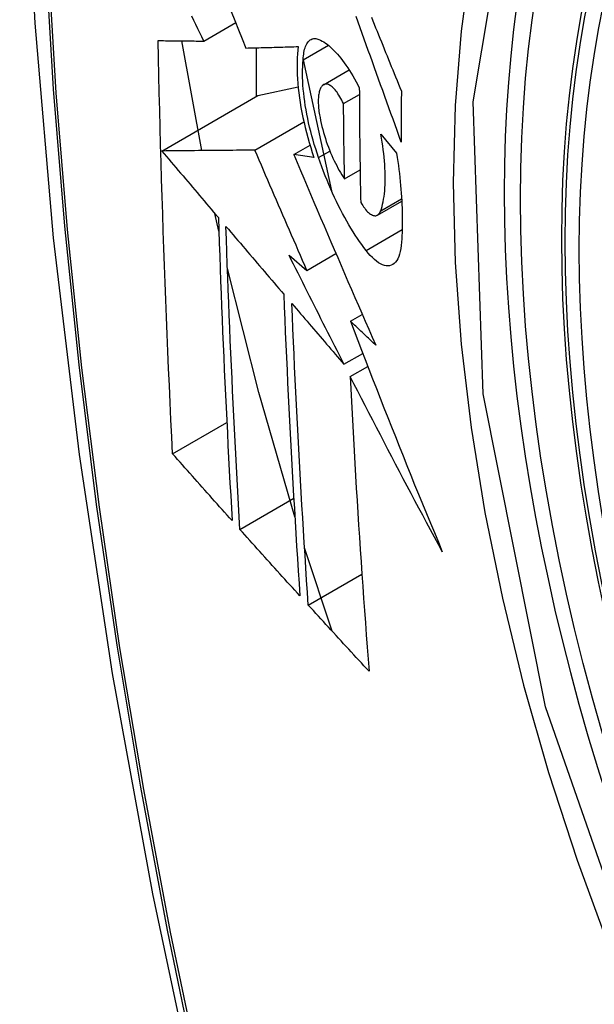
# Model space of a CAD drawing. Header units: inches. Extents: x 378.5 to 447.1, y 142.6 to 213.3.
# Tile 101 of 112: x 410.687 to 410.811, y 186.712 to 186.924. Entities that reach past the tile are written whole.
import ezdxf

# ---------------------------------------------------------------- set-up
doc = ezdxf.new("R2010")
doc.units = ezdxf.units.IN
doc.header["$MEASUREMENT"] = 0
doc.layers.add('Visible Edges(ANSI)', color=7, linetype='Continuous', lineweight=25)
doc.layers.add('Visible Tangent Edges(ANSI)', color=7, linetype='Continuous', lineweight=25)

msp = doc.modelspace()

# ---------------------------------------------------------------- linework, layer by layer
at = {"layer": 'Visible Edges(ANSI)'}
for p, q in [((410.72633, 186.9198), (410.73324, 186.92379)), ((410.72591, 186.89614), (410.72159, 186.91984)), ((410.74781, 186.91574), (410.75327, 186.91888)), ((410.73766, 186.91835), (410.73766, 186.90782)), ((410.74781, 186.91571), (410.75397, 186.88743)), ((410.75222, 186.91037), (410.75775, 186.91356)), ((410.71727, 186.89605), (410.73802, 186.90803)), ((410.73802, 186.90803), (410.74672, 186.90991)), ((410.75655, 186.90628), (410.75996, 186.90825)), ((410.73739, 186.89624), (410.74797, 186.90235)), ((410.76457, 186.89969), (410.76802, 186.89556)), ((410.74579, 186.89528), (410.7493, 186.8973)), ((410.75014, 186.89465), (410.74579, 186.89528)), ((410.75677, 186.89008), (410.76012, 186.89202)), ((410.76388, 186.88222), (410.76911, 186.88524)), ((410.72959, 186.87874), (410.72874, 186.88256)), ((410.74477, 186.87356), (410.74863, 186.87028)), ((410.74863, 186.87028), (410.7549, 186.8739)), ((410.75803, 186.8593), (410.76059, 186.86078)), ((410.75664, 186.85001), (410.76069, 186.85235)), ((410.75799, 186.84736), (410.76178, 186.84955)), ((410.71961, 186.83066), (410.73132, 186.83742)), ((410.73414, 186.81435), (410.74579, 186.82108)), ((410.75405, 186.79239), (410.74812, 186.81036)), ((410.74893, 186.79799), (410.76051, 186.80467))]:
    msp.add_line(p, q, dxfattribs=at)
at = {"layer": 'Visible Edges(ANSI)', "flags": 128}
for points in [[(410.7406, 187.34685), (410.72775, 187.30879), (410.71669, 187.26961), (410.7074, 187.22937), (410.69984, 187.18815), (410.69399, 187.14601), (410.68985, 187.10302), (410.68737, 187.05922), (410.68655, 187.0147), (410.68737, 186.9695), (410.6898, 186.92369), (410.69382, 186.87734), (410.69941, 186.8305), (410.70656, 186.78325), (410.71524, 186.73565), (410.72543, 186.68778), (410.73711, 186.63969)], [(410.72633, 186.9198), (410.7259, 186.92069), (410.72548, 186.92158), (410.72505, 186.92247), (410.72463, 186.92336), (410.72421, 186.92425), (410.72378, 186.92514)], [(410.73227, 186.92619), (410.73307, 186.92421), (410.73387, 186.92224), (410.73466, 186.92027), (410.73546, 186.9183)], [(410.76903, 186.89798), (410.76858, 186.89921), (410.76814, 186.90045), (410.76769, 186.90168), (410.76724, 186.90292), (410.76679, 186.90415), (410.76634, 186.90539), (410.7659, 186.90663), (410.76545, 186.90786), (410.765, 186.9091), (410.76456, 186.91034), (410.76411, 186.91157), (410.76367, 186.91281), (410.76322, 186.91405), (410.76278, 186.91528), (410.76234, 186.91652), (410.76189, 186.91775), (410.76145, 186.91898), (410.76101, 186.92021), (410.76057, 186.92144), (410.76013, 186.92267), (410.7597, 186.92389), (410.75926, 186.92512)], [(410.76256, 186.92493), (410.76287, 186.92418), (410.76317, 186.92342), (410.76348, 186.92267), (410.76379, 186.92191), (410.76409, 186.92115), (410.7644, 186.9204), (410.76471, 186.91964), (410.76502, 186.91888), (410.76533, 186.91812), (410.76564, 186.91736), (410.76595, 186.9166), (410.76625, 186.91584), (410.76656, 186.91508), (410.76687, 186.91432), (410.76718, 186.91356), (410.76749, 186.9128), (410.7678, 186.91204), (410.76811, 186.91128), (410.76842, 186.91052), (410.76873, 186.90977), (410.76904, 186.90901)], [(410.71961, 186.83066), (410.71943, 186.83434), (410.71925, 186.83803), (410.71908, 186.84171), (410.71891, 186.8454), (410.71875, 186.84909), (410.71858, 186.85279), (410.71843, 186.85649), (410.71828, 186.86019), (410.71813, 186.86389), (410.71798, 186.8676), (410.71785, 186.87131), (410.71771, 186.87503), (410.71758, 186.87875), (410.71746, 186.88247), (410.71734, 186.8862), (410.71722, 186.88993), (410.71711, 186.89367), (410.71701, 186.89741), (410.71691, 186.90115), (410.71681, 186.9049), (410.71672, 186.90864), (410.71664, 186.91239), (410.71656, 186.91614), (410.71649, 186.9199)], [(410.71649, 186.9199), (410.71688, 186.91989), (410.71727, 186.91989), (410.71766, 186.91989), (410.71806, 186.91988), (410.71846, 186.91988), (410.71886, 186.91987), (410.71926, 186.91987), (410.71967, 186.91986), (410.72008, 186.91986), (410.72049, 186.91986), (410.7209, 186.91985), (410.72132, 186.91985), (410.72173, 186.91984), (410.72215, 186.91984), (410.72256, 186.91983), (410.72298, 186.91983), (410.7234, 186.91983), (410.72382, 186.91982), (410.72424, 186.91982), (410.72466, 186.91981), (410.72507, 186.91981), (410.72549, 186.9198), (410.72591, 186.9198), (410.72633, 186.9198)], [(410.73546, 186.9183), (410.73592, 186.91831), (410.73639, 186.91832), (410.73685, 186.91833), (410.73732, 186.91835), (410.73778, 186.91836), (410.73825, 186.91837), (410.73872, 186.91838), (410.73919, 186.91839), (410.73966, 186.91841), (410.74013, 186.91842), (410.74061, 186.91843), (410.74108, 186.91844), (410.74155, 186.91846), (410.74202, 186.91847), (410.7425, 186.91848), (410.74297, 186.9185), (410.74345, 186.91851), (410.74392, 186.91852), (410.7444, 186.91853), (410.74487, 186.91855), (410.74535, 186.91856), (410.74582, 186.91857), (410.74629, 186.91859), (410.74677, 186.9186)], [(410.74677, 186.9186), (410.74667, 186.91783), (410.74659, 186.91703), (410.74653, 186.9162), (410.7465, 186.91533), (410.74649, 186.91444), (410.7465, 186.91352), (410.74653, 186.91258), (410.74658, 186.91161), (410.74665, 186.91063), (410.74675, 186.90962), (410.74687, 186.9086), (410.74701, 186.90756), (410.74716, 186.90651), (410.74734, 186.90545), (410.74754, 186.90438), (410.74776, 186.9033), (410.748, 186.90222), (410.74825, 186.90113), (410.74853, 186.90005), (410.74882, 186.89896), (410.74913, 186.89788), (410.74945, 186.8968), (410.74979, 186.89572), (410.75014, 186.89465)], [(410.74781, 186.91574), (410.74784, 186.91617), (410.74788, 186.91658), (410.74793, 186.91698), (410.74799, 186.91735), (410.74806, 186.91771), (410.74814, 186.91805), (410.74824, 186.91836), (410.74834, 186.91865), (410.74846, 186.91892), (410.74859, 186.91917), (410.74872, 186.9194), (410.74887, 186.9196), (410.74903, 186.91978), (410.74919, 186.91993), (410.74936, 186.92006), (410.74954, 186.92017), (410.74973, 186.92025), (410.74992, 186.9203), (410.75013, 186.92034), (410.75033, 186.92035), (410.75055, 186.92033), (410.75077, 186.9203), (410.75099, 186.92023), (410.75122, 186.92015)], [(410.75122, 186.92015), (410.75157, 186.91999), (410.75192, 186.91981), (410.75227, 186.9196), (410.75263, 186.91936), (410.75299, 186.9191), (410.75336, 186.91881), (410.75372, 186.91849), (410.75409, 186.91815), (410.75447, 186.91779), (410.75484, 186.9174), (410.75521, 186.91698), (410.75558, 186.91655), (410.75596, 186.91609), (410.75633, 186.91561), (410.7567, 186.9151), (410.75707, 186.91458), (410.75744, 186.91403), (410.75781, 186.91347), (410.75818, 186.91288), (410.75854, 186.91228), (410.7589, 186.91165), (410.75925, 186.91101), (410.7596, 186.91036), (410.75995, 186.90968)], [(410.75113, 186.89463), (410.75082, 186.89556), (410.75052, 186.89649), (410.75023, 186.89743), (410.74996, 186.89837), (410.74969, 186.89931), (410.74945, 186.90025), (410.74921, 186.9012), (410.749, 186.90214), (410.74879, 186.90308), (410.74861, 186.90402), (410.74844, 186.90494), (410.74828, 186.90586), (410.74815, 186.90677), (410.74803, 186.90767), (410.74793, 186.90856), (410.74784, 186.90943), (410.74777, 186.91029), (410.74773, 186.91113), (410.7477, 186.91195), (410.74768, 186.91276), (410.74769, 186.91354), (410.74771, 186.91429), (410.74775, 186.91503), (410.74781, 186.91574)], [(410.75196, 186.91017), (410.75185, 186.91005), (410.75176, 186.90992), (410.75166, 186.90977), (410.75158, 186.90961), (410.7515, 186.90944), (410.75142, 186.90925), (410.75135, 186.90904), (410.75129, 186.90883), (410.75124, 186.9086), (410.7512, 186.90835), (410.75116, 186.9081), (410.75113, 186.90783), (410.7511, 186.90755), (410.75109, 186.90726), (410.75108, 186.90696), (410.75108, 186.90665), (410.75108, 186.90633), (410.7511, 186.906), (410.75112, 186.90567), (410.75115, 186.90532), (410.75119, 186.90497), (410.75123, 186.90462), (410.75129, 186.90426), (410.75135, 186.90389)], [(410.75655, 186.90628), (410.75635, 186.90668), (410.75616, 186.90706), (410.75596, 186.90743), (410.75575, 186.90778), (410.75555, 186.90812), (410.75534, 186.90843), (410.75513, 186.90873), (410.75492, 186.909), (410.75471, 186.90926), (410.7545, 186.90949), (410.75429, 186.9097), (410.75409, 186.90989), (410.75388, 186.91005), (410.75368, 186.91019), (410.75348, 186.91031), (410.75329, 186.9104), (410.7531, 186.91046), (410.75291, 186.9105), (410.75274, 186.91051), (410.75256, 186.9105), (410.7524, 186.91045), (410.75225, 186.91039), (410.7521, 186.91029), (410.75196, 186.91017)], [(410.75995, 186.90968), (410.75996, 186.90864), (410.75996, 186.90761), (410.75996, 186.90657), (410.75997, 186.90554), (410.75998, 186.9045), (410.75998, 186.90347), (410.75999, 186.90244), (410.76, 186.9014), (410.76001, 186.90037), (410.76002, 186.89934), (410.76003, 186.89831), (410.76005, 186.89728), (410.76006, 186.89625), (410.76007, 186.89522), (410.76009, 186.89419), (410.7601, 186.89316), (410.76012, 186.89213), (410.76013, 186.8911), (410.76015, 186.89008), (410.76017, 186.88905), (410.76019, 186.88802), (410.76021, 186.887), (410.76023, 186.88597), (410.76025, 186.88495)], [(410.76904, 186.90901), (410.76904, 186.90855), (410.76904, 186.90809), (410.76903, 186.90763), (410.76903, 186.90716), (410.76903, 186.9067), (410.76903, 186.90624), (410.76903, 186.90578), (410.76903, 186.90532), (410.76903, 186.90486), (410.76903, 186.9044), (410.76902, 186.90394), (410.76902, 186.90349), (410.76902, 186.90303), (410.76902, 186.90257), (410.76902, 186.90211), (410.76902, 186.90165), (410.76903, 186.90119), (410.76903, 186.90073), (410.76903, 186.90027), (410.76903, 186.89981), (410.76903, 186.89936), (410.76903, 186.8989), (410.76903, 186.89844), (410.76903, 186.89798)], [(410.75677, 186.89008), (410.75676, 186.89076), (410.75674, 186.89143), (410.75673, 186.8921), (410.75672, 186.89278), (410.75671, 186.89345), (410.7567, 186.89412), (410.75668, 186.8948), (410.75667, 186.89547), (410.75666, 186.89615), (410.75665, 186.89682), (410.75664, 186.8975), (410.75663, 186.89817), (410.75662, 186.89885), (410.75662, 186.89952), (410.75661, 186.9002), (410.7566, 186.90087), (410.75659, 186.90155), (410.75658, 186.90222), (410.75658, 186.9029), (410.75657, 186.90358), (410.75656, 186.90425), (410.75656, 186.90493), (410.75655, 186.90561), (410.75655, 186.90628)], [(410.75135, 186.90389), (410.75146, 186.90326), (410.75159, 186.90262), (410.75173, 186.90198), (410.75188, 186.90134), (410.75205, 186.90069), (410.75223, 186.90005), (410.75242, 186.89941), (410.75261, 186.89877), (410.75282, 186.89814), (410.75304, 186.89751), (410.75327, 186.89689), (410.7535, 186.89628), (410.75375, 186.89568), (410.754, 186.8951), (410.75426, 186.89452), (410.75452, 186.89396), (410.75479, 186.89341), (410.75506, 186.89289), (410.75534, 186.89237), (410.75562, 186.89188), (410.7559, 186.8914), (410.75619, 186.89094), (410.75648, 186.8905), (410.75677, 186.89008)], [(410.76457, 186.88315), (410.76472, 186.8836), (410.76486, 186.88408), (410.76499, 186.88458), (410.76511, 186.8851), (410.76521, 186.88565), (410.7653, 186.88623), (410.76538, 186.88683), (410.76544, 186.88745), (410.76549, 186.88809), (410.76552, 186.88875), (410.76555, 186.88943), (410.76555, 186.89014), (410.76555, 186.89086), (410.76553, 186.8916), (410.76549, 186.89235), (410.76544, 186.89312), (410.76538, 186.89391), (410.7653, 186.8947), (410.76522, 186.89551), (410.76511, 186.89633), (410.765, 186.89716), (410.76487, 186.89799), (410.76473, 186.89884), (410.76457, 186.89969)], [(410.73739, 186.89624), (410.73661, 186.89624), (410.73582, 186.89623), (410.73503, 186.89622), (410.73424, 186.89621), (410.73344, 186.89621), (410.73264, 186.8962), (410.73183, 186.89619), (410.73102, 186.89618), (410.7302, 186.89618), (410.72938, 186.89617), (410.72855, 186.89616), (410.72772, 186.89615), (410.72688, 186.89615), (410.72603, 186.89614), (410.72518, 186.89613), (410.72433, 186.89612), (410.72347, 186.89611), (410.7226, 186.8961), (410.72173, 186.8961), (410.72085, 186.89609), (410.71996, 186.89608), (410.71907, 186.89607), (410.71818, 186.89606), (410.71727, 186.89605)], [(410.71727, 186.89605), (410.71778, 186.89546), (410.71829, 186.89486), (410.7188, 186.89426), (410.7193, 186.89366), (410.71981, 186.89306), (410.72032, 186.89246), (410.72083, 186.89187), (410.72134, 186.89127), (410.72185, 186.89067), (410.72236, 186.89007), (410.72287, 186.88947), (410.72338, 186.88887), (410.72389, 186.88827), (410.7244, 186.88767), (410.72491, 186.88707), (410.72542, 186.88647), (410.72593, 186.88587), (410.72644, 186.88528), (410.72695, 186.88468), (410.72746, 186.88408), (410.72796, 186.88348), (410.72847, 186.88288), (410.72898, 186.88228), (410.72949, 186.88168)], [(410.74863, 186.87028), (410.74816, 186.87136), (410.74769, 186.87244), (410.74721, 186.87352), (410.74674, 186.8746), (410.74627, 186.87569), (410.7458, 186.87677), (410.74533, 186.87785), (410.74485, 186.87893), (410.74438, 186.88002), (410.74391, 186.8811), (410.74344, 186.88218), (410.74298, 186.88327), (410.74251, 186.88435), (410.74204, 186.88543), (410.74157, 186.88651), (410.7411, 186.8876), (410.74064, 186.88868), (410.74017, 186.88976), (410.73971, 186.89084), (410.73924, 186.89192), (410.73878, 186.893), (410.73831, 186.89408), (410.73785, 186.89516), (410.73739, 186.89624)], [(410.74579, 186.89528), (410.74651, 186.89358), (410.74723, 186.89188), (410.74795, 186.89017), (410.74868, 186.88846), (410.7494, 186.88676), (410.75013, 186.88504), (410.75086, 186.88333), (410.75159, 186.88162), (410.75232, 186.8799), (410.75306, 186.87818), (410.7538, 186.87647), (410.75453, 186.87475), (410.75528, 186.87303), (410.75602, 186.87131), (410.75676, 186.86959), (410.7575, 186.86787), (410.75825, 186.86616), (410.759, 186.86444), (410.75975, 186.86272), (410.76049, 186.86101), (410.76125, 186.85929), (410.762, 186.85758), (410.76275, 186.85587), (410.7635, 186.85416)], [(410.76802, 186.89556), (410.76815, 186.89467), (410.76827, 186.89379), (410.76839, 186.89291), (410.7685, 186.89204), (410.7686, 186.89118), (410.7687, 186.89032), (410.76878, 186.88947), (410.76886, 186.88863), (410.76894, 186.88779), (410.769, 186.88696), (410.76906, 186.88614), (410.76911, 186.88533), (410.76915, 186.88453), (410.76918, 186.88374), (410.76921, 186.88295), (410.76923, 186.88218), (410.76924, 186.88141), (410.76924, 186.88066), (410.76923, 186.87992), (410.76922, 186.87919), (410.7692, 186.87847), (410.76917, 186.87776), (410.76914, 186.87706), (410.7691, 186.87638)], [(410.76141, 186.87459), (410.76094, 186.87521), (410.76047, 186.87585), (410.76, 186.87651), (410.75953, 186.87719), (410.75907, 186.87789), (410.75861, 186.87862), (410.75815, 186.87937), (410.75769, 186.88013), (410.75724, 186.88092), (410.75679, 186.88173), (410.75634, 186.88255), (410.7559, 186.88339), (410.75547, 186.88425), (410.75504, 186.88513), (410.75461, 186.88603), (410.75419, 186.88693), (410.75378, 186.88785), (410.75338, 186.88879), (410.75298, 186.88974), (410.75259, 186.89069), (410.75222, 186.89166), (410.75184, 186.89264), (410.75148, 186.89363), (410.75113, 186.89463)], [(410.76025, 186.88495), (410.76046, 186.8846), (410.76068, 186.88428), (410.76089, 186.88397), (410.76111, 186.88368), (410.76132, 186.88342), (410.76154, 186.88317), (410.76175, 186.88295), (410.76196, 186.88275), (410.76217, 186.88258), (410.76238, 186.88243), (410.76258, 186.88231), (410.76278, 186.88221), (410.76297, 186.88214), (410.76316, 186.8821), (410.76334, 186.88208), (410.76351, 186.88209), (410.76367, 186.88213), (410.76383, 186.88219), (410.76398, 186.88228), (410.76412, 186.8824), (410.76425, 186.88255), (410.76436, 186.88272), (410.76447, 186.88293), (410.76457, 186.88315)], [(410.72949, 186.88168), (410.72958, 186.87893), (410.72968, 186.87618), (410.72978, 186.87343), (410.72988, 186.87068), (410.72998, 186.86793), (410.73009, 186.86519), (410.73019, 186.86245), (410.73031, 186.85972), (410.73042, 186.85698), (410.73054, 186.85425), (410.73066, 186.85152), (410.73078, 186.8488), (410.73091, 186.84607), (410.73104, 186.84335), (410.73117, 186.84063), (410.7313, 186.83791), (410.73144, 186.83519), (410.73157, 186.83248), (410.73171, 186.82977), (410.73186, 186.82706), (410.732, 186.82435), (410.73215, 186.82164), (410.7323, 186.81894), (410.73245, 186.81623)], [(410.73414, 186.81435), (410.73398, 186.81706), (410.73383, 186.81977), (410.73368, 186.82249), (410.73353, 186.8252), (410.73339, 186.82792), (410.73324, 186.83064), (410.7331, 186.83335), (410.73296, 186.83607), (410.73283, 186.83879), (410.73269, 186.84151), (410.73256, 186.84423), (410.73244, 186.84696), (410.73231, 186.84968), (410.73219, 186.85241), (410.73207, 186.85513), (410.73195, 186.85786), (410.73184, 186.86059), (410.73173, 186.86332), (410.73162, 186.86606), (410.73151, 186.8688), (410.73141, 186.87153), (410.73131, 186.87428), (410.73122, 186.87702), (410.73113, 186.87977)], [(410.73113, 186.87977), (410.73165, 186.87916), (410.73216, 186.87855), (410.73268, 186.87794), (410.7332, 186.87733), (410.73372, 186.87673), (410.73424, 186.87612), (410.73476, 186.87551), (410.73528, 186.8749), (410.7358, 186.87429), (410.73632, 186.87368), (410.73685, 186.87307), (410.73737, 186.87246), (410.73789, 186.87185), (410.73841, 186.87124), (410.73893, 186.87063), (410.73945, 186.87002), (410.73997, 186.86941), (410.7405, 186.8688), (410.74102, 186.86819), (410.74154, 186.86758), (410.74206, 186.86697), (410.74258, 186.86636), (410.7431, 186.86575), (410.74363, 186.86514)], [(410.7691, 186.87638), (410.76903, 186.87565), (410.76893, 186.87497), (410.76881, 186.87434), (410.76865, 186.87377), (410.76847, 186.87325), (410.76826, 186.87279), (410.76803, 186.87238), (410.76777, 186.87204), (410.76748, 186.87176), (410.76718, 186.87154), (410.76686, 186.87138), (410.76651, 186.87128), (410.76615, 186.87124), (410.76577, 186.87126), (410.76538, 186.87134), (410.76497, 186.87148), (410.76455, 186.87168), (410.76412, 186.87193), (410.76369, 186.87224), (410.76324, 186.87261), (410.76279, 186.87303), (410.76233, 186.8735), (410.76187, 186.87402), (410.76141, 186.87459)], [(410.75664, 186.85001), (410.75614, 186.85099), (410.75564, 186.85197), (410.75514, 186.85295), (410.75464, 186.85393), (410.75415, 186.85491), (410.75365, 186.85589), (410.75315, 186.85687), (410.75265, 186.85786), (410.75216, 186.85884), (410.75166, 186.85982), (410.75117, 186.8608), (410.75067, 186.86179), (410.75018, 186.86277), (410.74968, 186.86375), (410.74919, 186.86473), (410.7487, 186.86572), (410.7482, 186.8667), (410.74771, 186.86768), (410.74722, 186.86866), (410.74673, 186.86964), (410.74624, 186.87062), (410.74575, 186.8716), (410.74526, 186.87258), (410.74477, 186.87356)], [(410.74603, 186.81706), (410.73823, 186.84392), (410.73145, 186.87066)], [(410.74363, 186.86514), (410.74373, 186.8624), (410.74385, 186.85965), (410.74396, 186.85691), (410.74408, 186.85417), (410.7442, 186.85144), (410.74433, 186.8487), (410.74446, 186.84597), (410.74459, 186.84325), (410.74473, 186.84052), (410.74487, 186.8378), (410.74501, 186.83508), (410.74515, 186.83236), (410.7453, 186.82965), (410.74545, 186.82694), (410.74561, 186.82423), (410.74576, 186.82153), (410.74592, 186.81883), (410.74608, 186.81613), (410.74625, 186.81343), (410.74641, 186.81074), (410.74658, 186.80805), (410.74675, 186.80536), (410.74693, 186.80268), (410.7471, 186.8)], [(410.74893, 186.79799), (410.74875, 186.80068), (410.74857, 186.80338), (410.7484, 186.80607), (410.74822, 186.80877), (410.74805, 186.81147), (410.74789, 186.81417), (410.74772, 186.81687), (410.74756, 186.81957), (410.7474, 186.82228), (410.74724, 186.82498), (410.74709, 186.82769), (410.74694, 186.8304), (410.74679, 186.83311), (410.74665, 186.83582), (410.7465, 186.83854), (410.74637, 186.84126), (410.74623, 186.84398), (410.7461, 186.8467), (410.74597, 186.84943), (410.74585, 186.85215), (410.74572, 186.85488), (410.74561, 186.85762), (410.74549, 186.86036), (410.74538, 186.8631)], [(410.74538, 186.8631), (410.74585, 186.86255), (410.74632, 186.86201), (410.74678, 186.86146), (410.74725, 186.86092), (410.74772, 186.86037), (410.74819, 186.85983), (410.74866, 186.85928), (410.74913, 186.85874), (410.74959, 186.85819), (410.75006, 186.85764), (410.75053, 186.8571), (410.751, 186.85655), (410.75147, 186.85601), (410.75194, 186.85546), (410.75241, 186.85491), (410.75288, 186.85437), (410.75335, 186.85382), (410.75382, 186.85328), (410.75429, 186.85273), (410.75476, 186.85219), (410.75523, 186.85164), (410.7557, 186.8511), (410.75617, 186.85055), (410.75664, 186.85001)], [(410.7635, 186.85416), (410.76328, 186.85437), (410.76305, 186.85459), (410.76282, 186.8548), (410.76259, 186.85502), (410.76236, 186.85523), (410.76213, 186.85544), (410.76191, 186.85566), (410.76168, 186.85587), (410.76145, 186.85609), (410.76122, 186.8563), (410.76099, 186.85651), (410.76076, 186.85673), (410.76054, 186.85694), (410.76031, 186.85716), (410.76008, 186.85737), (410.75985, 186.85758), (410.75962, 186.8578), (410.75939, 186.85801), (410.75917, 186.85823), (410.75894, 186.85844), (410.75871, 186.85866), (410.75848, 186.85887), (410.75825, 186.85908), (410.75803, 186.8593)], [(410.75803, 186.8593), (410.75882, 186.85722), (410.75962, 186.85515), (410.76041, 186.85307), (410.76122, 186.851), (410.76202, 186.84892), (410.76283, 186.84684), (410.76364, 186.84477), (410.76445, 186.84269), (410.76527, 186.84061), (410.76609, 186.83853), (410.76691, 186.83646), (410.76774, 186.83438), (410.76857, 186.83231), (410.7694, 186.83023), (410.77023, 186.82815), (410.77107, 186.82608), (410.77191, 186.824), (410.77276, 186.82193), (410.7736, 186.81986), (410.77446, 186.81778), (410.77531, 186.81571), (410.77617, 186.81364), (410.77703, 186.81157), (410.77789, 186.8095)], [(410.77789, 186.8095), (410.77704, 186.81107), (410.77619, 186.81265), (410.77535, 186.81422), (410.7745, 186.8158), (410.77366, 186.81738), (410.77282, 186.81896), (410.77197, 186.82053), (410.77114, 186.82211), (410.7703, 186.82369), (410.76946, 186.82527), (410.76863, 186.82685), (410.7678, 186.82844), (410.76697, 186.83002), (410.76614, 186.8316), (410.76532, 186.83318), (410.7645, 186.83476), (410.76368, 186.83634), (410.76286, 186.83791), (410.76204, 186.83949), (410.76123, 186.84107), (410.76041, 186.84264), (410.75961, 186.84422), (410.7588, 186.84579), (410.75799, 186.84736)], [(410.75799, 186.84736), (410.75812, 186.84468), (410.75826, 186.84199), (410.75839, 186.83931), (410.75854, 186.83663), (410.75868, 186.83395), (410.75883, 186.83128), (410.75898, 186.8286), (410.75914, 186.82593), (410.7593, 186.82327), (410.75946, 186.8206), (410.75963, 186.81794), (410.7598, 186.81529), (410.75997, 186.81263), (410.76015, 186.80998), (410.76033, 186.80734), (410.76051, 186.80469), (410.7607, 186.80206), (410.76088, 186.79942), (410.76107, 186.79679), (410.76126, 186.79417), (410.76146, 186.79155), (410.76165, 186.78894), (410.76185, 186.78633), (410.76205, 186.78372)], [(410.73245, 186.81623), (410.73191, 186.81683), (410.73138, 186.81743), (410.73084, 186.81804), (410.7303, 186.81864), (410.72977, 186.81924), (410.72923, 186.81984), (410.72869, 186.82044), (410.72816, 186.82104), (410.72762, 186.82164), (410.72709, 186.82224), (410.72655, 186.82284), (410.72601, 186.82345), (410.72548, 186.82405), (410.72494, 186.82465), (410.72441, 186.82525), (410.72387, 186.82585), (410.72334, 186.82645), (410.72281, 186.82705), (410.72227, 186.82766), (410.72174, 186.82826), (410.72121, 186.82886), (410.72067, 186.82946), (410.72014, 186.83006), (410.71961, 186.83066)], [(410.7471, 186.8), (410.74656, 186.80059), (410.74602, 186.80119), (410.74548, 186.80179), (410.74493, 186.80238), (410.74439, 186.80298), (410.74385, 186.80358), (410.74331, 186.80418), (410.74277, 186.80478), (410.74222, 186.80537), (410.74168, 186.80597), (410.74114, 186.80657), (410.7406, 186.80717), (410.74006, 186.80777), (410.73952, 186.80837), (410.73898, 186.80897), (410.73844, 186.80956), (410.7379, 186.81016), (410.73736, 186.81076), (410.73683, 186.81136), (410.73629, 186.81196), (410.73575, 186.81256), (410.73521, 186.81315), (410.73468, 186.81375), (410.73414, 186.81435)], [(410.76205, 186.78372), (410.7615, 186.78432), (410.76095, 186.78491), (410.7604, 186.7855), (410.75985, 186.7861), (410.7593, 186.78669), (410.75875, 186.78728), (410.75821, 186.78788), (410.75766, 186.78847), (410.75711, 186.78907), (410.75656, 186.78966), (410.75601, 186.79026), (410.75547, 186.79085), (410.75492, 186.79145), (410.75437, 186.79204), (410.75383, 186.79263), (410.75328, 186.79323), (410.75274, 186.79382), (410.75219, 186.79442), (410.75165, 186.79501), (410.7511, 186.79561), (410.75056, 186.7962), (410.75002, 186.7968), (410.74947, 186.79739), (410.74893, 186.79799)]]:
    msp.add_lwpolyline(points, dxfattribs=at)
at = {"layer": 'Visible Edges(ANSI)'}
msp.add_ellipse((411.03369, 186.74418), major_axis=(-0.15994, 0.27703), ratio=0.57735, dxfattribs=at)
at = {"layer": 'Visible Tangent Edges(ANSI)'}
for p, q in [((410.75113, 186.89463), (410.7536, 186.89605)), ((410.76457, 186.88315), (410.76908, 186.88576)), ((410.76141, 186.87459), (410.76922, 186.8791))]:
    msp.add_line(p, q, dxfattribs=at)
at = {"layer": 'Visible Tangent Edges(ANSI)', "flags": 128}
for points in [[(410.71837, 187.23382), (410.71257, 187.20947), (410.70743, 187.18453), (410.70297, 187.15904), (410.6992, 187.13302), (410.69612, 187.10651), (410.69372, 187.07954), (410.69202, 187.05215), (410.691, 187.02436), (410.69068, 186.9962), (410.69104, 186.96765), (410.69208, 186.93871), (410.69381, 186.90942), (410.69622, 186.87981), (410.69931, 186.8499), (410.70308, 186.81974), (410.70752, 186.78933), (410.71264, 186.75867), (410.71842, 186.72782), (410.72487, 186.69679), (410.73197, 186.66559), (410.73973, 186.63426)], [(410.74051, 186.63402), (410.73274, 186.66528), (410.72562, 186.6964), (410.71916, 186.72738), (410.71336, 186.75817), (410.70823, 186.78876), (410.70377, 186.81912), (410.69998, 186.84922), (410.69688, 186.87908), (410.69446, 186.90863), (410.69272, 186.93787), (410.69167, 186.96674), (410.69131, 186.99522), (410.69164, 187.02331), (410.69266, 187.05102), (410.69437, 187.07832), (410.69677, 187.1052), (410.69987, 187.13161), (410.70366, 187.15752), (410.70813, 187.18289), (410.71329, 187.20771), (410.71911, 187.23194)], [(410.82429, 186.70697), (410.80016, 186.77604), (410.78671, 186.84363), (410.78456, 186.9067), (410.79382, 186.96213), (410.8141, 187.00759), (410.84437, 187.04079), (410.88331, 187.06026), (410.92928, 187.06524), (410.97994, 187.05546), (411.03306, 187.03141)], [(410.83898, 187.04192), (410.82995, 187.03394), (410.8216, 187.02497), (410.81394, 187.01504), (410.807, 187.0042), (410.80081, 186.99246), (410.7954, 186.97986), (410.7908, 186.96645), (410.78702, 186.9523), (410.78407, 186.93746), (410.78196, 186.92197), (410.78069, 186.90586), (410.78026, 186.88917), (410.78069, 186.87196), (410.78197, 186.85432), (410.78411, 186.83631), (410.78707, 186.81801), (410.79086, 186.79946), (410.79546, 186.78073), (410.80085, 186.76187), (410.80703, 186.74294), (410.81397, 186.72402), (410.82162, 186.70522)]]:
    msp.add_lwpolyline(points, dxfattribs=at)
at = {"layer": 'Visible Tangent Edges(ANSI)'}
msp.add_ellipse((411.03618, 186.74562), major_axis=(-0.17318, 0.29996), ratio=0.57735, start_param=5.05527, end_param=10.652693, dxfattribs=at)
for centre, major_axis in [((411.03677, 186.74596), (0.17111, -0.29637)), ((411.03379, 186.74424), (-0.1627, 0.2818)), ((411.03369, 186.74418), (0.1621, -0.28076))]:
    msp.add_ellipse(centre, major_axis=major_axis, ratio=0.57735, dxfattribs=at)

doc.saveas('drawing.dxf')
